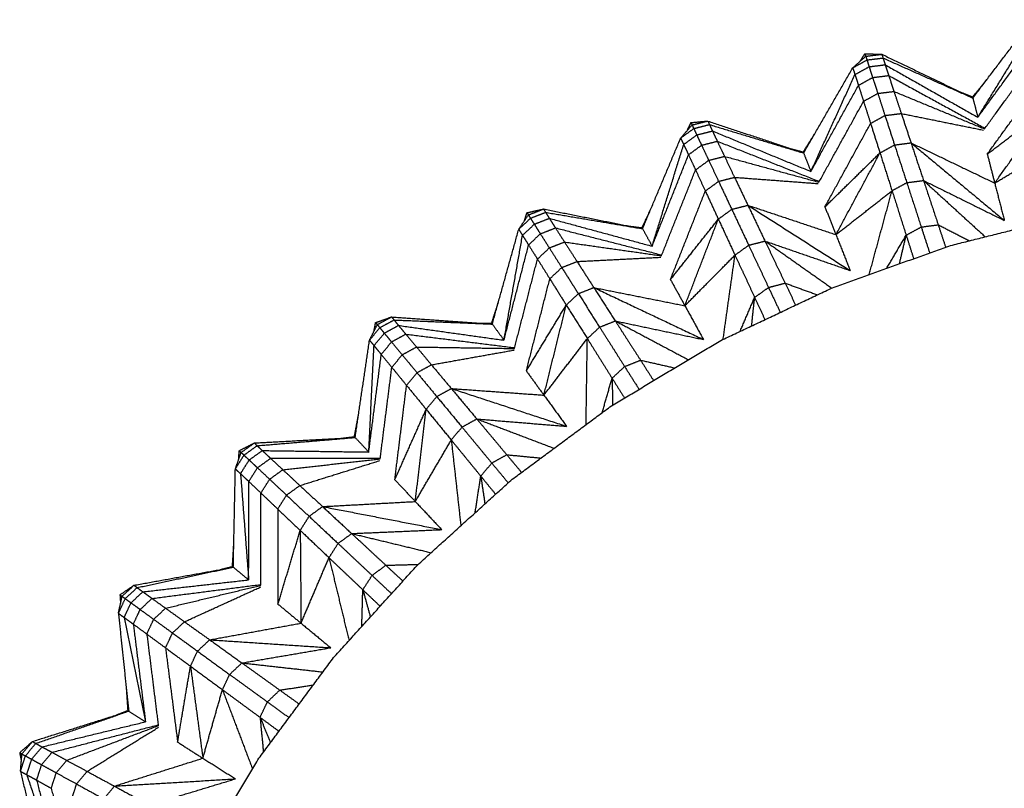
# Model space of a CAD drawing. Header units: millimetres. Extents: x 0 to 13.3, y 0 to 91.7.
# Tile 4 of 28: x 0.8 to 5.2, y 9.7 to 13.1. Entities that reach past the tile are written whole.
import ezdxf

# ---------------------------------------------------------------- set-up
doc = ezdxf.new("R2010")
doc.units = ezdxf.units.MM
doc.header["$MEASUREMENT"] = 0
doc.layers.add('Make2D$visible$lines', color=7, linetype='Continuous', true_color=0x000000)

msp = doc.modelspace()

# ---------------------------------------------------------------- linework, layer by layer
at = {"layer": 'Make2D$visible$lines'}
for points in [[(5.0726, 12.753), (5.2052, 12.9277), (5.3377, 13.1024)], [(5.0947, 12.667), (5.2192, 12.8692), (5.3438, 13.0714)], [(5.0947, 12.667), (5.2239, 12.8443), (5.3531, 13.0217)], [(4.537, 12.8876), (4.5659, 12.9135), (4.5948, 12.9393)], [(4.537, 12.8876), (4.5686, 12.9051), (4.6002, 12.9227)], [(4.5706, 12.9177), (4.5809, 12.9341), (4.5912, 12.9505)], [(4.5912, 12.9505), (4.629, 12.9493), (4.6668, 12.9481)], [(4.5912, 12.9505), (4.593, 12.9449), (4.5948, 12.9393)], [(4.5948, 12.9393), (4.6308, 12.9437), (4.6668, 12.9481)], [(4.5948, 12.9393), (4.5975, 12.931), (4.6002, 12.9227)], [(4.6002, 12.9227), (4.636, 12.9271), (4.6719, 12.9315)], [(4.6002, 12.9227), (4.6051, 12.9076), (4.61, 12.8925)], [(4.6668, 12.9481), (4.6694, 12.9398), (4.6719, 12.9315)], [(4.6668, 12.9481), (4.8697, 12.8506), (5.0726, 12.753)], [(4.6719, 12.9315), (4.6767, 12.9164), (4.6816, 12.9014)], [(4.6719, 12.9315), (4.8722, 12.8422), (5.0726, 12.753)], [(5.1243, 12.6153), (5.2455, 12.7818), (5.3668, 12.9483)], [(4.3177, 12.5077), (4.4274, 12.6977), (4.537, 12.8876)], [(4.537, 12.8876), (4.5419, 12.8726), (4.5469, 12.8576)], [(4.5469, 12.8576), (4.5784, 12.8751), (4.61, 12.8925)], [(4.61, 12.8925), (4.6458, 12.897), (4.6816, 12.9014)], [(4.61, 12.8925), (4.6178, 12.8685), (4.6256, 12.8444)], [(4.6816, 12.9014), (4.8881, 12.7842), (5.0947, 12.667)], [(4.6816, 12.9014), (4.6894, 12.8773), (4.6973, 12.8533)], [(4.3504, 12.4252), (4.4486, 12.6414), (4.5469, 12.8576)], [(4.5469, 12.8576), (4.5546, 12.8335), (4.5624, 12.8094)], [(4.5624, 12.8094), (4.594, 12.8269), (4.6256, 12.8444)], [(4.6256, 12.8444), (4.6615, 12.8488), (4.6973, 12.8533)], [(4.6256, 12.8444), (4.6371, 12.8089), (4.6487, 12.7735)], [(4.6973, 12.8533), (4.709, 12.8179), (4.7207, 12.7824)], [(4.6973, 12.8533), (4.9109, 12.7363), (5.1245, 12.6193)], [(5.0714, 12.7577), (5.1039, 12.7975), (5.1365, 12.8372)], [(5.1369, 12.5027), (5.2612, 12.6745), (5.3856, 12.8463)], [(4.3504, 12.4252), (4.4564, 12.6173), (4.5624, 12.8094)], [(4.5624, 12.8094), (4.5737, 12.7739), (4.5851, 12.7384)], [(4.6487, 12.7735), (4.6847, 12.778), (4.7207, 12.7824)], [(4.7207, 12.7824), (4.737, 12.7332), (4.7534, 12.684)], [(4.7207, 12.7824), (4.9225, 12.6989), (5.1243, 12.6153)], [(5.019, 12.7788), (5.0452, 12.7683), (5.0714, 12.7577)], [(4.3862, 12.3776), (4.4857, 12.558), (4.5851, 12.7384)], [(4.5851, 12.7384), (4.6169, 12.7559), (4.6487, 12.7735)], [(4.5851, 12.7384), (4.6008, 12.689), (4.6165, 12.6395)], [(4.6487, 12.7735), (4.6647, 12.7242), (4.6807, 12.675)], [(5.0714, 12.7577), (5.072, 12.7554), (5.0726, 12.753)], [(5.0726, 12.753), (5.0836, 12.71), (5.0947, 12.667)], [(5.1369, 12.5027), (5.2737, 12.6066), (5.4106, 12.7105)], [(5.17, 12.3735), (5.2903, 12.542), (5.4106, 12.7105)], [(3.8153, 12.6433), (3.853, 12.6469), (3.8907, 12.6504)], [(3.8203, 12.6327), (3.8555, 12.6416), (3.8907, 12.6504)], [(3.8907, 12.6504), (3.8943, 12.6425), (3.8978, 12.6346)], [(3.8907, 12.6504), (4.1042, 12.5791), (4.3177, 12.5077)], [(4.6165, 12.6395), (4.6486, 12.6573), (4.6807, 12.675)], [(4.6807, 12.675), (4.717, 12.6795), (4.7534, 12.684)], [(4.6807, 12.675), (4.702, 12.6093), (4.7233, 12.5437)], [(4.7534, 12.684), (4.9367, 12.6468), (5.1201, 12.6096)], [(4.7534, 12.684), (4.7751, 12.6185), (4.7968, 12.5529)], [(3.7695, 12.5742), (3.7949, 12.6034), (3.8203, 12.6327)], [(3.7695, 12.5742), (3.7986, 12.5955), (3.8278, 12.6168)], [(3.799, 12.6082), (3.8072, 12.6258), (3.8153, 12.6433)], [(3.8153, 12.6433), (3.8178, 12.638), (3.8203, 12.6327)], [(3.8203, 12.6327), (3.824, 12.6248), (3.8278, 12.6168)], [(3.8278, 12.6168), (3.8628, 12.6257), (3.8978, 12.6346)], [(3.8278, 12.6168), (3.8345, 12.6025), (3.8413, 12.5882)], [(3.8413, 12.5882), (3.8762, 12.5971), (3.9112, 12.6059)], [(3.8978, 12.6346), (3.9045, 12.6203), (3.9112, 12.6059)], [(3.8978, 12.6346), (4.1078, 12.5711), (4.3177, 12.5077)], [(3.9112, 12.6059), (4.1308, 12.5155), (4.3504, 12.4252)], [(3.9112, 12.6059), (3.922, 12.5831), (3.9328, 12.5602)], [(4.4129, 12.2674), (4.5147, 12.4535), (4.6165, 12.6395)], [(4.6165, 12.6395), (4.6375, 12.5738), (4.6584, 12.508)], [(3.5996, 12.1698), (3.6845, 12.372), (3.7695, 12.5742)], [(3.7695, 12.5742), (3.7763, 12.5599), (3.783, 12.5456)], [(3.783, 12.5456), (3.8122, 12.5669), (3.8413, 12.5882)], [(3.8413, 12.5882), (3.852, 12.5653), (3.8628, 12.5424)], [(3.8628, 12.5424), (3.8978, 12.5513), (3.9328, 12.5602)], [(3.9328, 12.5602), (3.9489, 12.5265), (3.9649, 12.4928)], [(3.9328, 12.5602), (4.1594, 12.4709), (4.386, 12.3816)], [(4.3159, 12.5123), (4.3433, 12.5558), (4.3706, 12.5993)], [(3.6423, 12.092), (3.7127, 12.3188), (3.783, 12.5456)], [(3.783, 12.5456), (3.7938, 12.5227), (3.8045, 12.4998)], [(3.8045, 12.4998), (3.8337, 12.5211), (3.8628, 12.5424)], [(3.8628, 12.5424), (3.8787, 12.5086), (3.8946, 12.4749)], [(4.2613, 12.5266), (4.2886, 12.5194), (4.3159, 12.5123)], [(4.6584, 12.508), (4.6908, 12.5258), (4.7233, 12.5437)], [(4.7233, 12.5437), (4.7601, 12.5483), (4.7968, 12.5529)], [(4.7233, 12.5437), (4.7507, 12.4596), (4.778, 12.3754)], [(4.7968, 12.5529), (4.8247, 12.4689), (4.8526, 12.3849)], [(4.7968, 12.5529), (5.0048, 12.3799), (5.2128, 12.2068)], [(4.7968, 12.5529), (4.9834, 12.4632), (5.17, 12.3735)], [(5.17, 12.3735), (5.3064, 12.455), (5.4427, 12.5365)], [(3.6423, 12.092), (3.7234, 12.2959), (3.8045, 12.4998)], [(3.8045, 12.4998), (3.8202, 12.4659), (3.8359, 12.4321)], [(3.8359, 12.4321), (3.8652, 12.4535), (3.8946, 12.4749)], [(3.8946, 12.4749), (3.9298, 12.4839), (3.9649, 12.4928)], [(3.8946, 12.4749), (3.9166, 12.4281), (3.9387, 12.3812)], [(3.9649, 12.4928), (3.9873, 12.4461), (4.0097, 12.3993)], [(3.9649, 12.4928), (4.1756, 12.4352), (4.3862, 12.3776)], [(4.3159, 12.5123), (4.3168, 12.51), (4.3177, 12.5077)], [(4.3177, 12.5077), (4.3341, 12.4664), (4.3504, 12.4252)], [(4.4129, 12.2674), (4.5356, 12.3877), (4.6584, 12.508)], [(4.462, 12.1434), (4.5602, 12.3257), (4.6584, 12.508)], [(4.6584, 12.508), (4.6852, 12.4236), (4.7121, 12.3393)], [(5.1369, 12.5027), (5.1534, 12.4381), (5.17, 12.3735)], [(3.6838, 12.0493), (3.7599, 12.2407), (3.8359, 12.4321)], [(3.8359, 12.4321), (3.8577, 12.3851), (3.8795, 12.338)], [(3.9387, 12.3812), (3.9742, 12.3902), (4.0097, 12.3993)], [(4.0097, 12.3993), (4.1962, 12.3853), (4.3828, 12.3714)], [(4.0097, 12.3993), (4.0395, 12.337), (4.0692, 12.2747)], [(4.778, 12.3754), (4.8153, 12.3802), (4.8526, 12.3849)], [(4.8526, 12.3849), (4.8853, 12.2862), (4.918, 12.1874)], [(4.8526, 12.3849), (4.9902, 12.2594), (5.1278, 12.1338)], [(4.8526, 12.3849), (5.0327, 12.2959), (5.2128, 12.2068)], [(3.8795, 12.338), (3.9091, 12.3596), (3.9387, 12.3812)], [(3.9387, 12.3812), (3.9681, 12.3188), (3.9974, 12.2563)], [(4.462, 12.1434), (4.587, 12.2413), (4.7121, 12.3393)], [(4.6102, 11.9652), (4.6611, 12.1523), (4.7121, 12.3393)], [(4.7121, 12.3393), (4.745, 12.3574), (4.778, 12.3754)], [(4.7121, 12.3393), (4.7437, 12.2402), (4.7752, 12.141)], [(4.778, 12.3754), (4.8101, 12.2765), (4.8423, 12.1775)], [(5.17, 12.3735), (5.1914, 12.2901), (5.2128, 12.2068)], [(3.7241, 11.9433), (3.8018, 12.1406), (3.8795, 12.338)], [(3.8795, 12.338), (3.9085, 12.2754), (3.9375, 12.2127)], [(3.0841, 12.2413), (3.1211, 12.2496), (3.158, 12.2579)], [(3.0904, 12.2314), (3.1242, 12.2446), (3.158, 12.2579)], [(3.158, 12.2579), (3.1625, 12.2504), (3.1671, 12.243)], [(3.158, 12.2579), (3.3788, 12.2138), (3.5996, 12.1698)], [(3.5972, 12.1741), (3.6188, 12.2206), (3.6405, 12.2672)], [(3.9375, 12.2127), (3.9675, 12.2345), (3.9974, 12.2563)], [(3.9974, 12.2563), (4.0333, 12.2655), (4.0692, 12.2747)], [(3.9974, 12.2563), (4.0351, 12.1763), (4.0728, 12.0962)], [(4.0692, 12.2747), (4.1074, 12.1948), (4.1456, 12.115)], [(4.0692, 12.2747), (4.2973, 12.1291), (4.5253, 11.9834)], [(4.0692, 12.2747), (4.2656, 12.209), (4.462, 12.1434)], [(4.4129, 12.2674), (4.4374, 12.2054), (4.462, 12.1434)], [(3.0473, 12.167), (3.0688, 12.1992), (3.0904, 12.2314)], [(3.0473, 12.167), (3.0736, 12.1918), (3.0998, 12.2166)], [(3.0724, 12.2045), (3.0783, 12.2229), (3.0841, 12.2413)], [(3.0841, 12.2413), (3.0873, 12.2364), (3.0904, 12.2314)], [(3.0904, 12.2314), (3.0951, 12.224), (3.0998, 12.2166)], [(3.0998, 12.2166), (3.1334, 12.2298), (3.1671, 12.243)], [(3.0998, 12.2166), (3.1083, 12.2033), (3.1168, 12.1899)], [(3.1168, 12.1899), (3.1503, 12.2031), (3.1839, 12.2163)], [(3.1671, 12.243), (3.1755, 12.2296), (3.1839, 12.2163)], [(3.1671, 12.243), (3.3833, 12.2064), (3.5996, 12.1698)], [(3.1839, 12.2163), (3.4131, 12.1541), (3.6423, 12.092)], [(3.1839, 12.2163), (3.1975, 12.1949), (3.2111, 12.1736)], [(3.7241, 11.9433), (3.8308, 12.078), (3.9375, 12.2127)], [(3.7883, 11.8264), (3.8629, 12.0196), (3.9375, 12.2127)], [(3.9375, 12.2127), (3.9747, 12.1324), (4.0119, 12.0521)], [(4.9732, 12.0951), (5.2445, 12.1631), (5.5158, 12.231)], [(2.9294, 11.7445), (2.9884, 11.9557), (3.0473, 12.167)], [(3.0473, 12.167), (3.0558, 12.1537), (3.0643, 12.1404)], [(3.0643, 12.1404), (3.0906, 12.1651), (3.1168, 12.1899)], [(3.1168, 12.1899), (3.1303, 12.1685), (3.1439, 12.1471)], [(3.1439, 12.1471), (3.1775, 12.1604), (3.2111, 12.1736)], [(3.2111, 12.1736), (3.2313, 12.1422), (3.2514, 12.1108)], [(3.2111, 12.1736), (3.4471, 12.1134), (3.6831, 12.0533)], [(3.5413, 12.1814), (3.5692, 12.1777), (3.5972, 12.1741)], [(3.5972, 12.1741), (3.5984, 12.1719), (3.5996, 12.1698)], [(3.5996, 12.1698), (3.6209, 12.1309), (3.6423, 12.092)], [(4.7752, 12.141), (4.8088, 12.1593), (4.8423, 12.1775)], [(4.8423, 12.1775), (4.8801, 12.1825), (4.918, 12.1874)], [(4.8423, 12.1775), (4.8611, 12.1196), (4.8799, 12.0617)], [(4.918, 12.1874), (4.9346, 12.1373), (4.9512, 12.0872)], [(4.918, 12.1874), (4.9875, 12.1518), (5.057, 12.1161)], [(2.9816, 11.6726), (3.023, 11.9065), (3.0643, 12.1404)], [(3.0643, 12.1404), (3.0778, 12.119), (3.0914, 12.0976)], [(3.0914, 12.0976), (3.1176, 12.1224), (3.1439, 12.1471)], [(3.1439, 12.1471), (3.1639, 12.1157), (3.1838, 12.0842)], [(4.462, 12.1434), (4.4936, 12.0634), (4.5253, 11.9834)], [(4.6884, 11.9932), (4.7318, 12.0671), (4.7752, 12.141)], [(4.7453, 12.0136), (4.7603, 12.0773), (4.7752, 12.141)], [(4.7752, 12.141), (4.7919, 12.0886), (4.8086, 12.0362)], [(2.9816, 11.6726), (3.0365, 11.8851), (3.0914, 12.0976)], [(3.0914, 12.0976), (3.1112, 12.066), (3.131, 12.0344)], [(3.131, 12.0344), (3.1574, 12.0593), (3.1838, 12.0842)], [(3.1838, 12.0842), (3.2176, 12.0975), (3.2514, 12.1108)], [(3.1838, 12.0842), (3.2116, 12.0405), (3.2393, 11.9967)], [(3.2514, 12.1108), (3.2795, 12.0672), (3.3075, 12.0236)], [(3.2514, 12.1108), (3.4676, 12.08), (3.6838, 12.0493)], [(4.0119, 12.0521), (4.0423, 12.0742), (4.0728, 12.0962)], [(4.0728, 12.0962), (4.1092, 12.1056), (4.1456, 12.115)], [(4.0728, 12.0962), (4.1171, 12.0021), (4.1614, 11.9079)], [(4.1456, 12.115), (4.1904, 12.0211), (4.2352, 11.9272)], [(4.1456, 12.115), (4.2944, 12.0101), (4.4433, 11.9051)], [(4.1456, 12.115), (4.3354, 12.0492), (4.5253, 11.9834)], [(4.4465, 11.9067), (4.7099, 12.0009), (4.9732, 12.0951)], [(3.0281, 11.6355), (3.0796, 11.8349), (3.131, 12.0344)], [(3.131, 12.0344), (3.1585, 11.9904), (3.186, 11.9465)], [(3.3075, 12.0236), (3.4944, 12.0331), (3.6812, 12.0427)], [(3.7883, 11.8264), (3.9001, 11.9393), (4.0119, 12.0521)], [(3.9588, 11.676), (3.9854, 11.864), (4.0119, 12.0521)], [(4.0119, 12.0521), (4.0557, 11.9577), (4.0994, 11.8633)], [(3.186, 11.9465), (3.2127, 11.9716), (3.2393, 11.9967)], [(3.2393, 11.9967), (3.2734, 12.0102), (3.3075, 12.0236)], [(3.2393, 11.9967), (3.2763, 11.9385), (3.3133, 11.8802)], [(3.3075, 12.0236), (3.3449, 11.9655), (3.3822, 11.9074)], [(3.0813, 11.5354), (3.1337, 11.7409), (3.186, 11.9465)], [(3.186, 11.9465), (3.2227, 11.888), (3.2593, 11.8294)], [(3.3133, 11.8802), (3.3478, 11.8938), (3.3822, 11.9074)], [(3.3822, 11.9074), (3.4301, 11.833), (3.478, 11.7586)], [(3.3822, 11.9074), (3.6267, 11.7915), (3.8712, 11.6756)], [(3.3822, 11.9074), (3.5853, 11.8669), (3.7883, 11.8264)], [(3.7241, 11.9433), (3.7562, 11.8848), (3.7883, 11.8264)], [(3.9409, 11.6675), (4.1937, 11.7871), (4.4465, 11.9067)], [(4.0994, 11.8633), (4.1304, 11.8856), (4.1614, 11.9079)], [(4.1614, 11.9079), (4.1983, 11.9176), (4.2352, 11.9272)], [(4.1614, 11.9079), (4.1876, 11.8522), (4.2138, 11.7966)], [(4.2352, 11.9272), (4.2587, 11.8781), (4.2822, 11.8289)], [(4.2352, 11.9272), (4.3073, 11.9011), (4.3793, 11.8749)], [(3.2593, 11.8294), (3.2863, 11.8548), (3.3133, 11.8802)], [(3.3133, 11.8802), (3.3607, 11.8055), (3.4081, 11.7308)], [(4.0344, 11.7117), (4.0669, 11.7875), (4.0994, 11.8633)], [(4.086, 11.7361), (4.0927, 11.7997), (4.0994, 11.8633)], [(4.0994, 11.8633), (4.1224, 11.8138), (4.1453, 11.7642)], [(2.9265, 11.7485), (2.9422, 11.7974), (2.9578, 11.8463)], [(3.0813, 11.5354), (3.1703, 11.6824), (3.2593, 11.8294)], [(3.1597, 11.4275), (3.2095, 11.6285), (3.2593, 11.8294)], [(3.2593, 11.8294), (3.3063, 11.7544), (3.3533, 11.6794)], [(3.7883, 11.8264), (3.8298, 11.751), (3.8712, 11.6756)], [(2.4091, 11.7509), (2.4447, 11.7637), (2.4803, 11.7765)], [(2.4165, 11.7419), (2.4484, 11.7592), (2.4803, 11.7765)], [(2.4803, 11.7765), (2.4857, 11.7697), (2.4912, 11.7629)], [(2.4803, 11.7765), (2.7049, 11.7605), (2.9294, 11.7445)], [(2.3819, 11.6725), (2.3992, 11.7072), (2.4165, 11.7419)], [(2.3819, 11.6725), (2.4048, 11.7004), (2.4277, 11.7283)], [(2.402, 11.7128), (2.4056, 11.7318), (2.4091, 11.7509)], [(2.4091, 11.7509), (2.4128, 11.7464), (2.4165, 11.7419)], [(2.4165, 11.7419), (2.4221, 11.7351), (2.4277, 11.7283)], [(2.4277, 11.7283), (2.4594, 11.7456), (2.4912, 11.7629)], [(2.4277, 11.7283), (2.4378, 11.7161), (2.4479, 11.7039)], [(2.4479, 11.7039), (2.4796, 11.7212), (2.5112, 11.7385)], [(2.4912, 11.7629), (2.5012, 11.7507), (2.5112, 11.7385)], [(2.4912, 11.7629), (2.7103, 11.7537), (2.9294, 11.7445)], [(2.5112, 11.7385), (2.7464, 11.7056), (2.9816, 11.6726)], [(2.5112, 11.7385), (2.5274, 11.719), (2.5436, 11.6996)], [(2.8701, 11.7487), (2.8983, 11.7486), (2.9265, 11.7485)], [(2.9265, 11.7485), (2.928, 11.7465), (2.9294, 11.7445)], [(2.9294, 11.7445), (2.9555, 11.7086), (2.9816, 11.6726)], [(3.3533, 11.6794), (3.3807, 11.7051), (3.4081, 11.7308)], [(3.4081, 11.7308), (3.443, 11.7447), (3.478, 11.7586)], [(3.4081, 11.7308), (3.4639, 11.643), (3.5196, 11.5551)], [(3.478, 11.7586), (3.5342, 11.671), (3.5905, 11.5835)], [(3.478, 11.7586), (3.641, 11.672), (3.804, 11.5854)], [(3.478, 11.7586), (3.6746, 11.7171), (3.8712, 11.6756)], [(2.4021, 11.6482), (2.425, 11.6761), (2.4479, 11.7039)], [(2.4479, 11.7039), (2.464, 11.6844), (2.4802, 11.6649)], [(2.4802, 11.6649), (2.5119, 11.6822), (2.5436, 11.6996)], [(2.5436, 11.6996), (2.5675, 11.6709), (2.5914, 11.6423)], [(2.5436, 11.6996), (2.7852, 11.6695), (3.0269, 11.6394)], [(2.3178, 11.2386), (2.3499, 11.4555), (2.3819, 11.6725)], [(2.3786, 11.1738), (2.3904, 11.411), (2.4021, 11.6482)], [(2.3819, 11.6725), (2.392, 11.6604), (2.4021, 11.6482)], [(2.4021, 11.6482), (2.4182, 11.6287), (2.4343, 11.6092)], [(2.4343, 11.6092), (2.4572, 11.637), (2.4802, 11.6649)], [(2.4802, 11.6649), (2.5039, 11.6362), (2.5277, 11.6075)], [(2.5277, 11.6075), (2.5596, 11.6249), (2.5914, 11.6423)], [(2.5914, 11.6423), (2.6247, 11.6026), (2.658, 11.5628)], [(2.5914, 11.6423), (2.8098, 11.6389), (3.0281, 11.6355)], [(3.1597, 11.4275), (3.2565, 11.5534), (3.3533, 11.6794)], [(3.3477, 11.2958), (3.3505, 11.4876), (3.3533, 11.6794)], [(3.3533, 11.6794), (3.4085, 11.5913), (3.4637, 11.5031)], [(3.4611, 11.3799), (3.701, 11.5237), (3.9409, 11.6675)], [(2.3786, 11.1738), (2.4065, 11.3915), (2.4343, 11.6092)], [(2.4343, 11.6092), (2.4579, 11.5803), (2.4815, 11.5514)], [(2.4815, 11.5514), (2.5046, 11.5795), (2.5277, 11.6075)], [(2.5277, 11.6075), (2.5607, 11.5676), (2.5937, 11.5277)], [(2.658, 11.5628), (2.8422, 11.5957), (3.0264, 11.6286)], [(2.4294, 11.1428), (2.4555, 11.3471), (2.4815, 11.5514)], [(2.4815, 11.5514), (2.5143, 11.5113), (2.5471, 11.4711)], [(2.5937, 11.5277), (2.6259, 11.5453), (2.658, 11.5628)], [(2.658, 11.5628), (2.7023, 11.5099), (2.7467, 11.457)], [(3.4637, 11.5031), (3.4917, 11.5291), (3.5196, 11.5551)], [(3.5196, 11.5551), (3.555, 11.5693), (3.5905, 11.5835)], [(3.5196, 11.5551), (3.5518, 11.5044), (3.584, 11.4536)], [(3.5905, 11.5835), (3.6197, 11.538), (3.649, 11.4925)], [(3.5905, 11.5835), (3.6668, 11.5662), (3.7431, 11.5489)], [(2.5471, 11.4711), (2.5704, 11.4994), (2.5937, 11.5277)], [(2.5937, 11.5277), (2.6377, 11.4745), (2.6817, 11.4213)], [(3.0813, 11.5354), (3.1205, 11.4814), (3.1597, 11.4275)], [(2.4948, 11.0501), (2.521, 11.2606), (2.5471, 11.4711)], [(2.5471, 11.4711), (2.5908, 11.4177), (2.6345, 11.3642)], [(3.4195, 11.3491), (3.4416, 11.4261), (3.4637, 11.5031)], [(3.4637, 11.5031), (3.465, 11.4431), (3.4662, 11.383)], [(3.4637, 11.5031), (3.4914, 11.4589), (3.5191, 11.4147)], [(2.6345, 11.3642), (2.6581, 11.3927), (2.6817, 11.4213)], [(2.6817, 11.4213), (2.7142, 11.4392), (2.7467, 11.457)], [(2.6817, 11.4213), (2.7381, 11.3531), (2.7945, 11.285)], [(2.7467, 11.457), (2.8035, 11.3891), (2.8603, 11.3213)], [(2.7467, 11.457), (3.0038, 11.3726), (3.2609, 11.2883)], [(2.7467, 11.457), (2.9532, 11.4422), (3.1597, 11.4275)], [(3.1597, 11.4275), (3.2103, 11.3579), (3.2609, 11.2883)], [(3.0118, 11.0467), (3.2364, 11.2133), (3.4611, 11.3799)], [(2.3145, 11.2421), (2.3239, 11.2927), (2.3333, 11.3432)], [(2.4948, 11.0501), (2.5646, 11.2072), (2.6345, 11.3642)], [(2.5861, 10.9529), (2.6103, 11.1586), (2.6345, 11.3642)], [(2.6345, 11.3642), (2.6905, 11.2957), (2.7465, 11.2271)], [(2.7465, 11.2271), (2.7705, 11.2561), (2.7945, 11.285)], [(2.7945, 11.285), (2.8274, 11.3031), (2.8603, 11.3213)], [(2.7945, 11.285), (2.8608, 11.2048), (2.9271, 11.1246)], [(2.8603, 11.3213), (2.9271, 11.2415), (2.9939, 11.1617)], [(2.8603, 11.3213), (3.0329, 11.2558), (3.2055, 11.1903)], [(2.8603, 11.3213), (3.0606, 11.3048), (3.2609, 11.2883)], [(2.2585, 11.2353), (2.2865, 11.2387), (2.3145, 11.2421)], [(2.3145, 11.2421), (2.3162, 11.2403), (2.3178, 11.2386)], [(1.8008, 11.1797), (1.8345, 11.1969), (1.8683, 11.2141)], [(1.8093, 11.1717), (1.8388, 11.1929), (1.8683, 11.2141)], [(1.8221, 11.1597), (1.8514, 11.1808), (1.8807, 11.2019)], [(1.8683, 11.2141), (2.0931, 11.2263), (2.3178, 11.2386)], [(1.8683, 11.2141), (1.8745, 11.208), (1.8807, 11.2019)], [(1.8807, 11.2019), (2.0993, 11.2202), (2.3178, 11.2386)], [(1.8807, 11.2019), (1.8922, 11.1911), (1.9037, 11.1802)], [(2.3178, 11.2386), (2.3482, 11.2062), (2.3786, 11.1738)], [(2.5861, 10.9529), (2.6663, 11.09), (2.7465, 11.2271)], [(2.7465, 11.2271), (2.8124, 11.1466), (2.8782, 11.066)], [(2.7465, 11.2271), (2.7678, 11.036), (2.7892, 10.8449)], [(1.7836, 11.0985), (1.7965, 11.1351), (1.8093, 11.1717)], [(1.7836, 11.0985), (1.8029, 11.1291), (1.8221, 11.1597)], [(1.7986, 11.1411), (1.7997, 11.1604), (1.8008, 11.1797)], [(1.8008, 11.1797), (1.8051, 11.1757), (1.8093, 11.1717)], [(1.8093, 11.1717), (1.8157, 11.1657), (1.8221, 11.1597)], [(1.8221, 11.1597), (1.8337, 11.1488), (1.8452, 11.138)], [(1.8452, 11.138), (1.8745, 11.1591), (1.9037, 11.1802)], [(1.9037, 11.1802), (2.1412, 11.177), (2.3786, 11.1738)], [(1.9037, 11.1802), (1.9222, 11.1629), (1.9407, 11.1456)], [(2.9271, 11.1246), (2.9605, 11.1432), (2.9939, 11.1617)], [(2.9939, 11.1617), (3.027, 11.1221), (3.0601, 11.0826)], [(2.9939, 11.1617), (3.0703, 11.1543), (3.1468, 11.1468)], [(1.8067, 11.077), (1.826, 11.1075), (1.8452, 11.138)], [(1.8452, 11.138), (1.8637, 11.1206), (1.8821, 11.1033)], [(1.8821, 11.1033), (1.9114, 11.1245), (1.9407, 11.1456)], [(1.9407, 11.1456), (2.1842, 11.1461), (2.4278, 11.1465)], [(1.9407, 11.1456), (1.968, 11.1202), (1.9953, 11.0948)], [(1.9953, 11.0948), (2.2124, 11.1188), (2.4294, 11.1428)], [(2.0713, 11.0243), (2.2499, 11.08), (2.4285, 11.1358)], [(2.8782, 11.066), (2.9027, 11.0953), (2.9271, 11.1246)], [(2.9271, 11.1246), (2.9637, 11.0804), (3.0003, 11.0363)], [(1.7745, 10.66), (1.7791, 10.8792), (1.7836, 11.0985)], [(1.7836, 11.0985), (1.7952, 11.0877), (1.8067, 11.077)], [(1.8067, 11.077), (1.8248, 10.8402), (1.8429, 10.6034)], [(1.8067, 11.077), (1.8252, 11.0596), (1.8436, 11.0422)], [(1.8436, 11.0422), (1.8629, 11.0728), (1.8821, 11.1033)], [(1.8821, 11.1033), (1.9093, 11.0778), (1.9365, 11.0523)], [(1.9365, 11.0523), (1.9659, 11.0736), (1.9953, 11.0948)], [(1.9953, 11.0948), (2.0333, 11.0596), (2.0713, 11.0243)], [(2.8529, 10.9027), (2.8655, 10.9844), (2.8782, 11.066)], [(2.8782, 11.066), (2.8873, 11.0041), (2.8965, 10.9422)], [(2.8782, 11.066), (2.9112, 11.0257), (2.9441, 10.9854)], [(1.8429, 10.6034), (1.8433, 10.8228), (1.8436, 11.0422)], [(1.8436, 11.0422), (1.8706, 11.0166), (1.8977, 10.9909)], [(1.8977, 10.9909), (1.9171, 11.0216), (1.9365, 11.0523)], [(1.9365, 11.0523), (1.9742, 11.0168), (2.012, 10.9814)], [(2.012, 10.9814), (2.0417, 11.0028), (2.0713, 11.0243)], [(2.0713, 11.0243), (2.122, 10.9774), (2.1726, 10.9304)], [(2.4948, 11.0501), (2.5404, 11.0015), (2.5861, 10.9529)], [(2.5973, 10.6711), (2.8046, 10.8589), (3.0118, 11.0467)], [(1.8972, 10.579), (1.8975, 10.7849), (1.8977, 10.9909)], [(1.8977, 10.9909), (1.9353, 10.9552), (1.9728, 10.9194)], [(1.9728, 10.9194), (1.9924, 10.9504), (2.012, 10.9814)], [(2.012, 10.9814), (2.0623, 10.9341), (2.1126, 10.8869)], [(2.1726, 10.9304), (2.3793, 10.9417), (2.5861, 10.9529)], [(2.5861, 10.9529), (2.645, 10.8902), (2.7039, 10.8275)], [(1.9728, 10.9194), (2.0229, 10.8719), (2.0729, 10.8243)], [(1.9728, 10.9194), (1.9733, 10.7073), (1.9737, 10.4952)], [(2.1126, 10.8869), (2.1426, 10.9087), (2.1726, 10.9304)], [(2.1726, 10.9304), (2.2375, 10.8702), (2.3023, 10.81)], [(2.1726, 10.9304), (2.4382, 10.879), (2.7039, 10.8275)], [(2.0729, 10.8243), (2.0928, 10.8556), (2.1126, 10.8869)], [(2.1126, 10.8869), (2.1771, 10.8263), (2.2416, 10.7658)], [(1.9737, 10.4952), (2.0233, 10.6598), (2.0729, 10.8243)], [(2.0729, 10.8243), (2.1371, 10.7633), (2.2012, 10.7024)], [(2.0729, 10.8243), (2.0747, 10.6172), (2.0764, 10.4102)], [(2.2416, 10.7658), (2.272, 10.7879), (2.3023, 10.81)], [(2.3023, 10.81), (2.5031, 10.8188), (2.7039, 10.8275)], [(2.3023, 10.81), (2.3786, 10.7392), (2.4548, 10.6685)], [(2.3023, 10.81), (2.4793, 10.7673), (2.6563, 10.7246)], [(1.7707, 10.6631), (1.7737, 10.7144), (1.7767, 10.7656)], [(2.2012, 10.7024), (2.2214, 10.7341), (2.2416, 10.7658)], [(2.2416, 10.7658), (2.3174, 10.6945), (2.3933, 10.6233)], [(2.0764, 10.4102), (2.1388, 10.5563), (2.2012, 10.7024)], [(2.2012, 10.7024), (2.2767, 10.6307), (2.3521, 10.5591)], [(2.2012, 10.7024), (2.2459, 10.5174), (2.2905, 10.3325)], [(2.2217, 10.2566), (2.4095, 10.4638), (2.5973, 10.6711)], [(2.4548, 10.6685), (2.5269, 10.6705), (2.599, 10.6726)], [(1.3315, 10.5793), (1.553, 10.6196), (1.7745, 10.66)], [(1.3454, 10.5688), (1.56, 10.6144), (1.7745, 10.66)], [(1.7161, 10.6493), (1.7434, 10.6562), (1.7707, 10.6631)], [(1.7707, 10.6631), (1.7726, 10.6615), (1.7745, 10.66)], [(1.7745, 10.66), (1.8087, 10.6317), (1.8429, 10.6034)], [(2.3933, 10.6233), (2.4241, 10.6459), (2.4548, 10.6685)], [(2.4548, 10.6685), (2.4929, 10.6331), (2.531, 10.5978)], [(1.3709, 10.5502), (1.6069, 10.5768), (1.8429, 10.6034)], [(1.412, 10.5205), (1.6535, 10.5515), (1.8951, 10.5824)], [(2.3521, 10.5591), (2.3727, 10.5912), (2.3933, 10.6233)], [(2.3933, 10.6233), (2.4367, 10.5825), (2.4801, 10.5418)], [(1.269, 10.5367), (1.3003, 10.558), (1.3315, 10.5793)], [(1.2784, 10.5299), (1.305, 10.5546), (1.3315, 10.5793)], [(1.2926, 10.5196), (1.319, 10.5442), (1.3454, 10.5688)], [(1.3182, 10.5009), (1.3446, 10.5256), (1.3709, 10.5502)], [(1.3315, 10.5793), (1.3385, 10.5741), (1.3454, 10.5688)], [(1.3454, 10.5688), (1.3582, 10.5595), (1.3709, 10.5502)], [(1.3709, 10.5502), (1.3914, 10.5353), (1.412, 10.5205)], [(1.4725, 10.477), (1.6849, 10.528), (1.8972, 10.579)], [(1.5568, 10.4165), (1.727, 10.4942), (1.8972, 10.5719)], [(2.3475, 10.3954), (2.3498, 10.4772), (2.3521, 10.5591)], [(2.3521, 10.5591), (2.369, 10.4984), (2.3859, 10.4378)], [(2.3521, 10.5591), (2.3907, 10.5224), (2.4293, 10.4857)], [(1.2621, 10.4541), (1.2702, 10.492), (1.2784, 10.5299)], [(1.2621, 10.4541), (1.2773, 10.4868), (1.2926, 10.5196)], [(1.269, 10.5367), (1.2703, 10.5174), (1.2716, 10.4981)], [(1.269, 10.5367), (1.2737, 10.5333), (1.2784, 10.5299)], [(1.2784, 10.5299), (1.2855, 10.5247), (1.2926, 10.5196)], [(1.2877, 10.4356), (1.303, 10.4683), (1.3182, 10.5009)], [(1.2926, 10.5196), (1.3054, 10.5103), (1.3182, 10.5009)], [(1.3182, 10.5009), (1.3387, 10.4861), (1.3592, 10.4712)], [(1.3592, 10.4712), (1.3856, 10.4958), (1.412, 10.5205)], [(1.412, 10.5205), (1.4423, 10.4987), (1.4725, 10.477)], [(1.9737, 10.4952), (2.0251, 10.4527), (2.0764, 10.4102)], [(1.2621, 10.4541), (1.285, 10.236), (1.308, 10.0178)], [(1.2621, 10.4541), (1.2749, 10.4448), (1.2877, 10.4356)], [(1.3286, 10.4058), (1.3439, 10.4385), (1.3592, 10.4712)], [(1.3592, 10.4712), (1.3893, 10.4493), (1.4195, 10.4274)], [(1.4195, 10.4274), (1.446, 10.4522), (1.4725, 10.477)], [(1.4725, 10.477), (1.5147, 10.4467), (1.5568, 10.4165)], [(1.2877, 10.4356), (1.3353, 10.2029), (1.383, 9.9703)], [(1.2877, 10.4356), (1.3081, 10.4207), (1.3286, 10.4058)], [(1.3887, 10.3616), (1.4041, 10.3945), (1.4195, 10.4274)], [(1.4195, 10.4274), (1.4614, 10.3969), (1.5033, 10.3665)], [(1.5033, 10.3665), (1.5301, 10.3915), (1.5568, 10.4165)], [(1.5568, 10.4165), (1.6129, 10.3763), (1.669, 10.3361)], [(1.669, 10.3361), (1.8727, 10.3731), (2.0764, 10.4102)], [(2.0764, 10.4102), (2.1427, 10.3554), (2.209, 10.3005)], [(1.3286, 10.4058), (1.3587, 10.3837), (1.3887, 10.3616)], [(1.3286, 10.4058), (1.3558, 10.188), (1.383, 9.9703)], [(1.4722, 10.3001), (1.4878, 10.3333), (1.5033, 10.3665)], [(1.5033, 10.3665), (1.5591, 10.3259), (1.615, 10.2854)], [(1.3887, 10.3616), (1.4143, 10.1572), (1.4399, 9.9529)], [(1.3887, 10.3616), (1.4305, 10.3309), (1.4722, 10.3001)], [(1.615, 10.2854), (1.642, 10.3107), (1.669, 10.3361)], [(1.669, 10.3361), (1.7409, 10.2845), (1.8128, 10.2329)], [(1.669, 10.3361), (1.939, 10.3183), (2.209, 10.3005)], [(1.4722, 10.3001), (1.5278, 10.2592), (1.5835, 10.2183)], [(1.4722, 10.3001), (1.4992, 10.0897), (1.5262, 9.8794)], [(1.5835, 10.2183), (1.5992, 10.2518), (1.615, 10.2854)], [(1.615, 10.2854), (1.6865, 10.2333), (1.7581, 10.1813)], [(1.8128, 10.2329), (2.0109, 10.2667), (2.209, 10.3005)], [(1.7581, 10.1813), (1.7855, 10.2071), (1.8128, 10.2329)], [(1.8128, 10.2329), (1.8974, 10.1722), (1.9819, 10.1115)], [(1.8128, 10.2329), (1.9935, 10.2127), (2.1741, 10.1925)], [(1.8885, 9.8073), (2.0551, 10.0319), (2.2217, 10.2566)], [(1.5262, 9.8794), (1.5548, 10.0488), (1.5835, 10.2183)], [(1.5835, 10.2183), (1.6547, 10.1658), (1.726, 10.1134)], [(1.5835, 10.2183), (1.6111, 10.0131), (1.6388, 9.8079)], [(1.726, 10.1134), (1.7421, 10.1474), (1.7581, 10.1813)], [(1.7581, 10.1813), (1.8423, 10.1202), (1.9265, 10.059)], [(1.2969, 10.1229), (1.3004, 10.0717), (1.3038, 10.0205)], [(1.6388, 9.8079), (1.6824, 9.9606), (1.726, 10.1134)], [(1.726, 10.1134), (1.8098, 10.0517), (1.8937, 9.9901)], [(1.726, 10.1134), (1.793, 9.9367), (1.8601, 9.7599)], [(1.9265, 10.059), (1.9542, 10.0853), (1.9819, 10.1115)], [(1.9819, 10.1115), (2.0566, 10.1231), (2.1313, 10.1348)], [(1.9819, 10.1115), (2.025, 10.0806), (2.0682, 10.0496)], [(1.8937, 9.9901), (1.9101, 10.0246), (1.9265, 10.059)], [(1.9265, 10.059), (1.9748, 10.0239), (2.0231, 9.9888)], [(0.8786, 9.8823), (1.0933, 9.9501), (1.308, 10.0178)], [(0.8937, 9.8737), (1.1009, 9.9458), (1.308, 10.0178)], [(1.2514, 10), (1.2776, 10.0102), (1.3038, 10.0205)], [(1.3038, 10.0205), (1.3059, 10.0192), (1.308, 10.0178)], [(1.308, 10.0178), (1.3455, 9.9941), (1.383, 9.9703)], [(0.9213, 9.8583), (1.1522, 9.9143), (1.383, 9.9703)], [(1.8937, 9.9901), (1.9172, 9.934), (1.9408, 9.8779)], [(1.8937, 9.9901), (1.9358, 9.9591), (1.978, 9.928)], [(1.8937, 9.9901), (1.9012, 9.9124), (1.9088, 9.8348)], [(0.9658, 9.834), (1.2016, 9.895), (1.4373, 9.956)], [(1.0313, 9.7984), (1.2356, 9.8757), (1.4399, 9.9529)], [(1.1225, 9.749), (1.2816, 9.8474), (1.4408, 9.9458)], [(0.8219, 9.8322), (0.8502, 9.8573), (0.8786, 9.8823)], [(0.8321, 9.8266), (0.8554, 9.8545), (0.8786, 9.8823)], [(0.8786, 9.8823), (0.8862, 9.878), (0.8937, 9.8737)], [(0.8475, 9.8181), (0.8706, 9.8459), (0.8937, 9.8737)], [(0.8752, 9.8029), (0.8983, 9.8306), (0.9213, 9.8583)], [(0.8937, 9.8737), (0.9075, 9.866), (0.9213, 9.8583)], [(0.9213, 9.8583), (0.9436, 9.8462), (0.9658, 9.834)], [(1.5262, 9.8794), (1.5825, 9.8436), (1.6388, 9.8079)], [(0.8219, 9.8322), (0.8256, 9.8132), (0.8293, 9.7943)], [(0.8219, 9.8322), (0.827, 9.8294), (0.8321, 9.8266)], [(0.8254, 9.7494), (0.8287, 9.788), (0.8321, 9.8266)], [(0.8254, 9.7494), (0.8364, 9.7837), (0.8475, 9.8181)], [(0.8321, 9.8266), (0.8398, 9.8224), (0.8475, 9.8181)], [(0.8475, 9.8181), (0.8614, 9.8105), (0.8752, 9.8029)], [(0.8531, 9.7342), (0.8642, 9.7686), (0.8752, 9.8029)], [(0.8752, 9.8029), (0.8974, 9.7907), (0.9196, 9.7785)], [(0.9196, 9.7785), (0.9427, 9.8063), (0.9658, 9.834)], [(0.9658, 9.834), (0.9986, 9.8162), (1.0313, 9.7984)], [(0.9849, 9.7426), (1.0081, 9.7705), (1.0313, 9.7984)], [(1.0313, 9.7984), (1.0769, 9.7737), (1.1225, 9.749)], [(1.2439, 9.6833), (1.4414, 9.7456), (1.6388, 9.8079)], [(1.6009, 9.3275), (1.7447, 9.5674), (1.8885, 9.8073)], [(1.6388, 9.8079), (1.7115, 9.7618), (1.7841, 9.7157)], [(0.8254, 9.7494), (0.8755, 9.5358), (0.9256, 9.3223)], [(0.8254, 9.7494), (0.8393, 9.7418), (0.8531, 9.7342)], [(0.8974, 9.7097), (0.9085, 9.7441), (0.9196, 9.7785)], [(0.9196, 9.7785), (0.9523, 9.7605), (0.9849, 9.7426)], [(1.0757, 9.6927), (1.0991, 9.7209), (1.1225, 9.749)], [(1.1225, 9.749), (1.1832, 9.7161), (1.2439, 9.6833)], [(0.8531, 9.7342), (0.9295, 9.5094), (1.006, 9.2845)], [(0.8531, 9.7342), (0.8753, 9.722), (0.8974, 9.7097)], [(0.8974, 9.7097), (0.93, 9.6916), (0.9626, 9.6735)], [(0.8974, 9.7097), (0.9517, 9.4971), (1.006, 9.2845)], [(0.9626, 9.6735), (0.9738, 9.708), (0.9849, 9.7426)], [(0.9849, 9.7426), (1.0303, 9.7176), (1.0757, 9.6927)], [(1.2439, 9.6833), (1.514, 9.6995), (1.7841, 9.7157)], [(1.3995, 9.5989), (1.5918, 9.6573), (1.7841, 9.7157)], [(0.9626, 9.6735), (1.0136, 9.4739), (1.0646, 9.2744)], [(1.0532, 9.623), (1.0644, 9.6578), (1.0757, 9.6927)], [(1.0757, 9.6927), (1.1362, 9.6594), (1.1966, 9.6262)], [(1.1966, 9.6262), (1.2203, 9.6547), (1.2439, 9.6833)], [(1.2439, 9.6833), (1.3217, 9.6411), (1.3995, 9.5989)]]:
    msp.add_open_spline(points, degree=2, dxfattribs=at)

doc.saveas('drawing.dxf')
